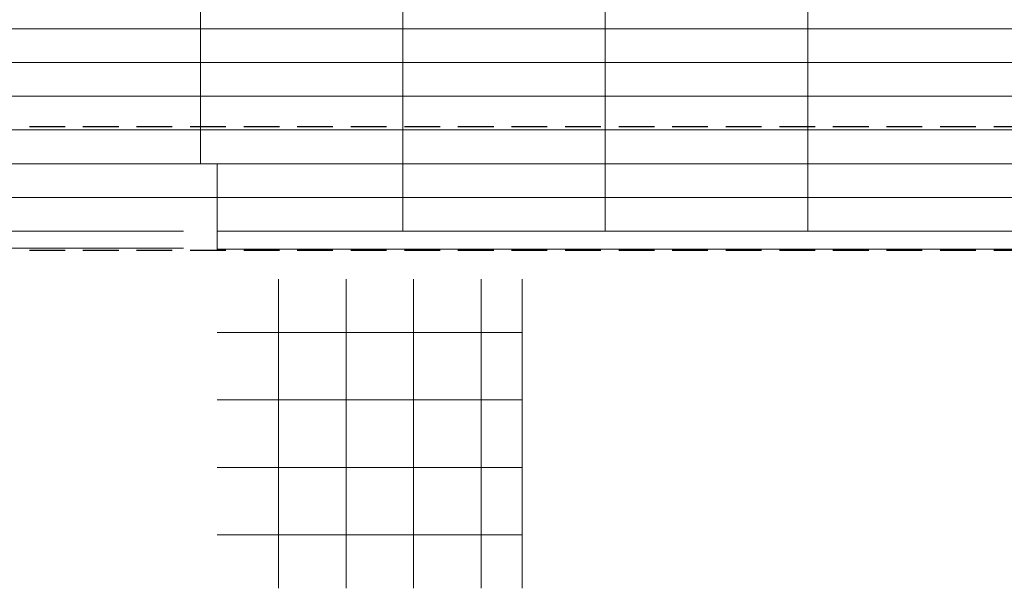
# Model space of a CAD drawing. Header units: millimetres. Extents: x -74135 to 19179, y 5032 to 51848.
# Tile 44 of 55: x -37462 to -28709, y 40174 to 45230. Entities that reach past the tile are written whole.
import ezdxf

# ---------------------------------------------------------------- set-up
doc = ezdxf.new("R2010")
doc.units = ezdxf.units.MM
doc.header["$LTSCALE"] = 50
doc.linetypes.add('HIDDEN', pattern=[9.525, 6.35, -3.175])
doc.layers.add('4plfd', color=254, linetype='Continuous')
doc.layers.add('WL570---_RETOUR', color=100, linetype='Continuous')

# ---------------------------------------------------------------- blocks, each defined once
blk = doc.blocks.new('Groep-47')
at = {"color": 8, "linetype": 'Continuous', "lineweight": 13}
for p, q in [((-73154.9, 44799.1), (-11882.7, 44799.1)), ((-73154.9, 44499.1), (-11654.9, 44499.1)), ((-73154.9, 44199.1), (-11654.9, 44199.1)), ((-73154.9, 43899.1), (-11654.9, 43899.1)), ((-73154.9, 43599.1), (-11654.9, 43599.1)), ((-73154.9, 43299.1), (-11654.9, 43299.1))]:
    blk.add_line(p, q, dxfattribs=at)
blk = doc.blocks.new('Groep-51')
at = {"color": 8, "linetype": 'Continuous', "lineweight": 13}
for p, q in [((-36159.112, 42574.14), (-36159.112, 39824.14)), ((-35559.112, 42574.14), (-35559.112, 39824.14)), ((-34959.112, 39824.14), (-34959.112, 42574.14)), ((-34359.112, 39824.14), (-34359.112, 42574.14)), ((-33994.912, 39824.14), (-33994.912, 42574.14)), ((-36705.112, 42099.14), (-33994.912, 42099.14)), ((-36705.112, 41499.14), (-33994.912, 41499.14)), ((-36705.112, 40899.14), (-33994.912, 40899.14)), ((-36705.112, 40299.14), (-33994.912, 40299.14))]:
    blk.add_line(p, q, dxfattribs=at)
blk = doc.blocks.new('Groep-53')
at = {"color": 8, "linetype": 'Continuous', "lineweight": 13}
for p, q in [((-36854.9, 50199.1), (-36854.9, 43599.1)), ((-36854.9, 50199.1), (-36854.9, 43599.1)), ((-35054.9, 50199.1), (-35054.9, 42999.1)), ((-35054.9, 50199.1), (-35054.9, 42999.1)), ((-33254.9, 50199.1), (-33254.9, 42999.1)), ((-33254.9, 50199.1), (-33254.9, 42999.1)), ((-31454.9, 50199.1), (-31454.9, 42999.1)), ((-31454.9, 50199.1), (-31454.9, 42999.1)), ((-36705.1, 43599.1), (-36854.9, 43599.1)), ((-36705.1, 42824.1), (-36705.1, 43599.1)), ((-65654.9, 43299.1), (-37005.1, 43299.1)), ((-11654.9, 43299.1), (-36705.1, 43299.1)), ((-54794.9, 42999.1), (-37005.1, 42999.1)), ((-4154.9, 42999.1), (-36705.1, 42999.1)), ((-37005.1, 42849.1), (-54804.9, 42849.1)), ((-4004.9, 42838.3), (-36705.1, 42838.3))]:
    blk.add_line(p, q, dxfattribs=at)
at = {"color": 8}
for name in ['Groep-47', 'Groep-51']:
    blk.add_blockref(name, (0, 0), dxfattribs=at)
blk = doc.blocks.new('Block plafond 4e verd')
at = {"layer": '4plfd'}
blk.add_blockref('Groep-53', (73304.912, -19149.14), dxfattribs=at)

msp = doc.modelspace()

# ---------------------------------------------------------------- linework, layer by layer
at = {"color": 2, "linetype": 'HIDDEN'}
for p, q in [((-54044.4, 44280.2), (-3105.2, 44280.2)), ((-54044.4, 43180.2), (-3105.2, 43180.2))]:
    msp.add_line(p, q, dxfattribs=at)

# ---------------------------------------------------------------- block references
at = {"layer": 'WL570---_RETOUR'}
msp.add_blockref('Block plafond 4e verd', (-72306, 19498.9), dxfattribs=at)

doc.saveas('drawing.dxf')
